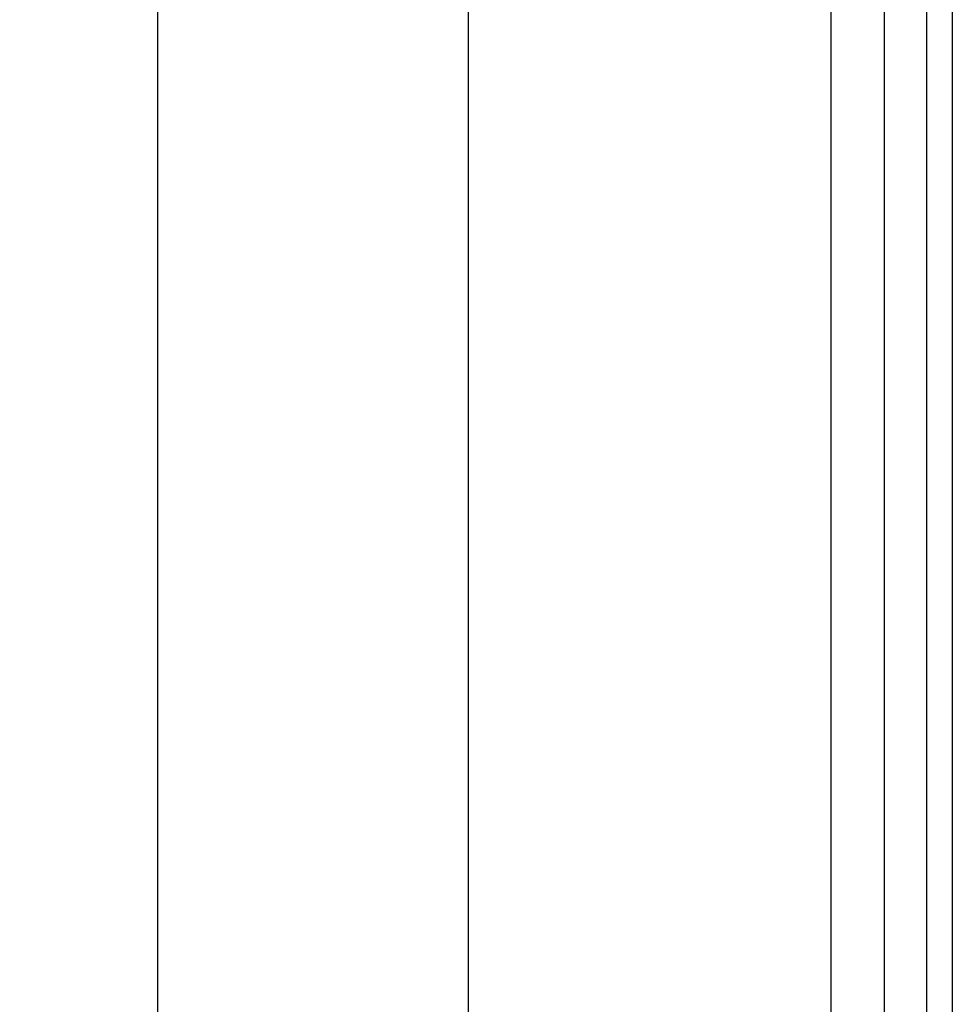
# Model space of a CAD drawing. Header units: inches. Extents: x 0 to 35.6, y 0 to 23.
# Tile 31 of 56: x 18 to 19.5, y 4.4 to 5.9. Entities that reach past the tile are written whole.
import ezdxf

# ---------------------------------------------------------------- set-up
doc = ezdxf.new("R2010")
doc.units = ezdxf.units.IN
doc.header["$LTSCALE"] = 1.957805
doc.header["$MEASUREMENT"] = 0
doc.layers.get('0').update_dxf_attribs({"linetype": 'CONTINUOUS'})
doc.layers.add('DIMENSIONS', color=7, linetype='CONTINUOUS')
doc.styles.get("Standard").update_dxf_attribs({"font": 'arial.ttf'})
doc.dimstyles.new('DIMSTYLE_1', dxfattribs={"dimtxt": 0.157043, "dimasz": 0.209391, "dimexe": 0.09, "dimexo": 0.07, "dimgap": 0.0375, "dimtad": 0, "dimtih": 1, "dimtoh": 1, "dimzin": 4, "dimdsep": 46, "dimtxsty": 'Standard', "dimblk": '_FILLED', "dimblk1": '_FILLED', "dimblk2": '_FILLED', "dimcen": 0.09, "dimazin": 1, "dimtfac": 1, "dimtofl": 0, "dimtmove": 0, "dimatfit": 3, "dimldrblk": '_FILLED', "dimfxl": 0, "dimtolj": 1, "dimtzin": 4, "dimarcsym": 0})

# ---------------------------------------------------------------- blocks, each defined once
blk = doc.blocks.new('_FILLED')
at = {"color": 0, "linetype": 'ByBlock'}
blk.add_solid([(0, 0), (-1, 0.2), (-1, -0.2)], dxfattribs=at)
blk = doc.blocks.new('*D12')
at = {"layer": 'DIMENSIONS', "color": 2, "linetype": 'Continuous'}
for p, q in [((18.6705, 11.1294), (18.0362, 11.1294)), ((18.2246, 11.1294), (18.2246, 7.0364)), ((18.2246, 2.6294), (18.2246, 6.7223)), ((18.6705, 2.6294), (18.0362, 2.6294))]:
    blk.add_line(p, q, dxfattribs=at)
at = {"layer": 'DIMENSIONS', "color": 2, "linetype": 'Continuous', "xscale": 0.2093908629, "yscale": 0.2093908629, "zscale": 0.2093908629}
for p, rotation in [((18.2246, 11.1294), 90), ((18.2246, 2.6294), 270)]:
    blk.add_blockref('_FILLED', p, dxfattribs=dict(at, rotation=rotation))
at = {"layer": 'DIMENSIONS', "color": 2, "linetype": 'Continuous', "insert": (18.2246, 6.9579), "char_height": 0.15704, "width": 0.42676, "attachment_point": 2, "line_spacing_factor": 0.9}
blk.add_mtext('8.50', dxfattribs=at)

msp = doc.modelspace()

# ---------------------------------------------------------------- linework, layer by layer
at = {"color": 7, "linetype": 'Continuous'}
for p, q in [((19.4131, 11.1665), (19.4131, 2.5923)), ((19.3475, 11.1524), (19.3475, 2.6064)), ((19.265, 10.5237), (19.265, 3.235)), ((19.453, 10.5367), (19.453, 3.2221))]:
    msp.add_line(p, q, dxfattribs=at)
at = {"color": 3, "linetype": 'Continuous'}
msp.add_line((18.705, 2.7414), (18.705, 11.0174), dxfattribs=at)

# ---------------------------------------------------------------- dimensions: what is measured, and where the dimension line sits
at = {"layer": 'DIMENSIONS', "color": 2, "linetype": 'Continuous'}
dim = msp.add_linear_dim(base=(18.2246, 2.6294), p1=(18.7405, 11.1294), p2=(18.7405, 2.6294), angle=270, dimstyle='DIMSTYLE_1', dxfattribs=at)
dim.commit()
dim.dimension.update_dxf_attribs({"geometry": '*D12', "text_midpoint": (18.2238, 6.8785), "dimtype": 160})

doc.saveas('drawing.dxf')
